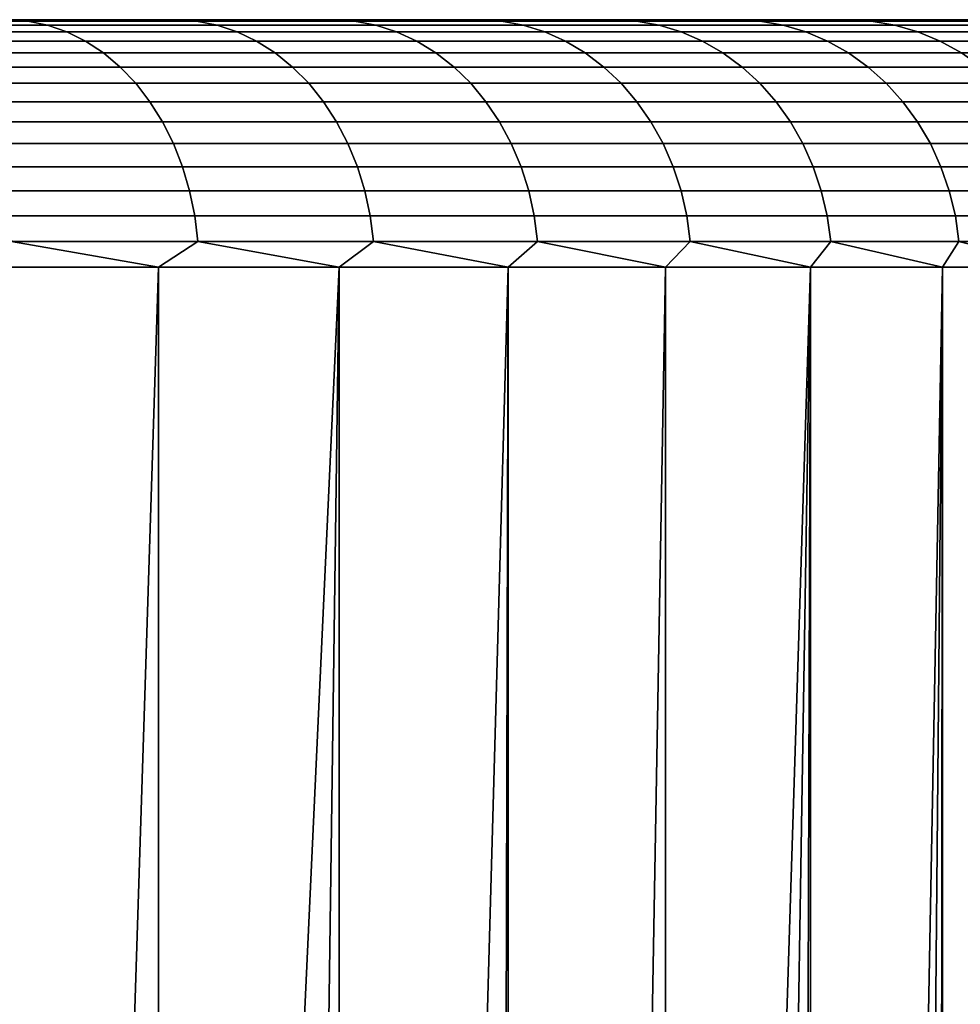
# Model space of a CAD drawing. Header units: metres. Extents: x -244 to 24, y -123 to 0.
# Tile 145 of 146: x 17.44 to 21.24, y -3.98 to 0. Entities that reach past the tile are written whole.
import ezdxf

# ---------------------------------------------------------------- set-up
doc = ezdxf.new("R2010")
doc.units = ezdxf.units.M
doc.layers.add('solid_10_231_103_000', color=7, linetype='CONTINUOUS')

msp = doc.modelspace()

# ---------------------------------------------------------------- linework, layer by layer
at = {"layer": 'solid_10_231_103_000'}
for points in [[(22.472092, 0, -1.120664), (-22.472095, 0, -1.120581), (-22.5, 0)], [(-22.472092, 0, 1.120664), (22.5, 0), (22.472092, 0, -1.120664), (-22.5, 0)], [(22.388384, 0, -2.23806), (-22.388397, 0, -2.237929), (-22.472095, 0, -1.120581), (22.472092, 0, -1.120664)], [(-22.472092, 0, 1.120664), (22.472095, 0, 1.120581), (22.5, 0)], [(-22.388384, 0, 2.23806), (22.388397, 0, 2.237929), (22.472095, 0, 1.120581), (-22.472092, 0, 1.120664)], [(22.248899, 0, -3.35201), (-22.248922, 0, -3.351865), (-22.388397, 0, -2.237929), (22.388384, 0, -2.23806)], [(-22.248899, 0, 3.35201), (22.248922, 0, 3.351865), (22.388397, 0, 2.237929), (-22.388384, 0, 2.23806)], [(22.054171, 0, -4.456761), (-22.054203, 0, -4.456601), (-22.248922, 0, -3.351865), (22.248899, 0, -3.35201)], [(-22.054171, 0, 4.456761), (22.054203, 0, 4.456601), (22.248922, 0, 3.351865), (-22.248899, 0, 3.35201)], [(21.804642, 0, -5.550444), (-21.804688, 0, -5.550268), (-22.054203, 0, -4.456601), (22.054171, 0, -4.456761)], [(-21.804642, 0, 5.550444), (21.804688, 0, 5.550268), (22.054203, 0, 4.456601), (-22.054171, 0, 4.456761)], [(21.500732, 0, -6.630823), (-21.500792, 0, -6.630632), (-21.804688, 0, -5.550268), (21.804642, 0, -5.550444)], [(-21.500732, 0, 6.630823), (21.500792, 0, 6.630632), (21.804688, 0, 5.550268), (-21.804642, 0, 5.550444)], [(21.14356, 0, -7.694097), (-21.143629, 0, -7.693903), (-21.500792, 0, -6.630632), (21.500732, 0, -6.630823)], [(-21.14356, 0, 7.694097), (21.143629, 0, 7.693903), (21.500792, 0, 6.630632), (-21.500732, 0, 6.630823)], [(20.733658, 0, -8.73873), (-20.733736, 0, -8.738544), (-21.143629, 0, -7.693903), (21.14356, 0, -7.694097)], [(-20.733658, 0, 8.73873), (20.733736, 0, 8.738544), (21.143629, 0, 7.693903), (-21.14356, 0, 7.694097)], [(20.272249, 0, -9.761401), (-20.272335, 0, -9.761222), (-20.733736, 0, -8.738544), (20.733658, 0, -8.73873)], [(-20.272249, 0, 9.761401), (20.272335, 0, 9.761222), (20.733736, 0, 8.738544), (-20.733658, 0, 8.73873)], [(19.760582, 0, -10.759602), (-19.760675, 0, -10.759429), (-20.272335, 0, -9.761222), (20.272249, 0, -9.761401)], [(-19.760582, 0, 10.759602), (19.760675, 0, 10.759429), (20.272335, 0, 9.761222), (-20.272249, 0, 9.761401)], [(19.199461, 0, -11.731596), (-19.199562, 0, -11.731429), (-19.760675, 0, -10.759429), (19.760582, 0, -10.759602)], [(-19.199461, 0, 11.731596), (19.199562, 0, 11.731429), (19.760675, 0, 10.759429), (-19.760582, 0, 10.759602)], [(18.590912, 0, -12.673873), (-18.591021, 0, -12.673712), (-19.199562, 0, -11.731429), (19.199461, 0, -11.731596)], [(-18.590912, 0, 12.673873), (18.591021, 0, 12.673712), (19.199562, 0, 11.731429), (-19.199461, 0, 11.731596)], [(17.936037, 0, -13.584866), (-17.936155, 0, -13.584708), (-18.591021, 0, -12.673712), (18.590912, 0, -12.673873)], [(-17.936037, 0, 13.584866), (17.936155, 0, 13.584708), (18.591021, 0, 12.673712), (-18.590912, 0, 12.673873)], [(17.236383, 0, -14.462238), (-17.236509, 0, -14.462088), (-17.936155, 0, -13.584708), (17.936037, 0, -13.584866)], [(-17.236383, 0, 14.462238), (17.236509, 0, 14.462088), (17.936155, 0, 13.584708), (-17.936037, 0, 13.584866)], [(17.473537, -0.005478, -14.340161), (16.74885, -0.005478, -15.180273), (17.236383, 0, -14.462238)], [(16.74885, -0.005478, 15.180273), (17.473537, -0.005478, 14.340161), (17.236509, 0, 14.462088)], [(17.473537, -0.005478, -14.340161), (17.236383, 0, -14.462238), (17.936037, 0, -13.584866)], [(17.473537, -0.005478, 14.340161), (17.936155, 0, 13.584708), (17.236509, 0, 14.462088)], [(18.156128, -0.005478, -13.465502), (17.473537, -0.005478, -14.340161), (17.936037, 0, -13.584866)], [(17.473537, -0.005478, 14.340161), (18.156128, -0.005478, 13.465502), (17.936155, 0, 13.584708)], [(18.156128, -0.005478, -13.465502), (17.936037, 0, -13.584866), (18.590912, 0, -12.673873)], [(18.156128, -0.005478, 13.465502), (18.591021, 0, 12.673712), (17.936155, 0, 13.584708)], [(18.794979, -0.005478, -12.558403), (18.156128, -0.005478, -13.465502), (18.590912, 0, -12.673873)], [(18.156128, -0.005478, 13.465502), (18.794979, -0.005478, 12.558403), (18.591021, 0, 12.673712)], [(18.794979, -0.005478, -12.558403), (18.590912, 0, -12.673873), (19.199461, 0, -11.731596)], [(18.794979, -0.005478, 12.558403), (19.199562, 0, 11.731429), (18.591021, 0, 12.673712)], [(19.388552, -0.005478, -11.62105), (18.794979, -0.005478, -12.558403), (19.199461, 0, -11.731596)], [(18.794979, -0.005478, 12.558403), (19.388552, -0.005478, 11.62105), (19.199562, 0, 11.731429)], [(19.388552, -0.005478, -11.62105), (19.199461, 0, -11.731596), (19.760582, 0, -10.759602)], [(19.388552, -0.005478, 11.62105), (19.760675, 0, 10.759429), (19.199562, 0, 11.731429)], [(19.935415, -0.005478, -10.655701), (19.388552, -0.005478, -11.62105), (19.760582, 0, -10.759602)], [(19.388552, -0.005478, 11.62105), (19.935415, -0.005478, 10.655701), (19.760675, 0, 10.759429)], [(19.935415, -0.005478, -10.655701), (19.760582, 0, -10.759602), (20.272249, 0, -9.761401)], [(19.935415, -0.005478, 10.655701), (20.272335, 0, 9.761222), (19.760675, 0, 10.759429)], [(20.434252, -0.005478, -9.664681), (19.935415, -0.005478, -10.655701), (20.272249, 0, -9.761401)], [(19.935415, -0.005478, 10.655701), (20.434252, -0.005478, 9.664681), (20.272335, 0, 9.761222)], [(20.434252, -0.005478, -9.664681), (20.272249, 0, -9.761401), (20.733658, 0, -8.73873)], [(20.434252, -0.005478, 9.664681), (20.733736, 0, 8.738544), (20.272335, 0, 9.761222)], [(20.883862, -0.005478, -8.650378), (20.434252, -0.005478, -9.664681), (20.733658, 0, -8.73873)], [(20.434252, -0.005478, 9.664681), (20.883862, -0.005478, 8.650378), (20.733736, 0, 8.738544)], [(20.883862, -0.005478, -8.650378), (20.733658, 0, -8.73873), (21.14356, 0, -7.694097)], [(20.883862, -0.005478, 8.650378), (21.143629, 0, 7.693903), (20.733736, 0, 8.738544)], [(21.283159, -0.005478, -7.615236), (20.883862, -0.005478, -8.650378), (21.14356, 0, -7.694097)], [(20.883862, -0.005478, 8.650378), (21.283159, -0.005478, 7.615236), (21.143629, 0, 7.693903)], [(21.283159, -0.005478, -7.615236), (21.14356, 0, -7.694097), (21.500732, 0, -6.630823)], [(21.283159, -0.005478, 7.615236), (21.500792, 0, 6.630632), (21.143629, 0, 7.693903)], [(17.553532, -0.021874, -14.405811), (16.825529, -0.021874, -15.24977), (16.74885, -0.005478, -15.180273), (17.473537, -0.005478, -14.340161)], [(16.825529, -0.021874, 15.24977), (17.553532, -0.021874, 14.405811), (17.473537, -0.005478, 14.340161), (16.74885, -0.005478, 15.180273)], [(17.631763, -0.049008, -14.470014), (16.900515, -0.049008, -15.317734), (16.825529, -0.021874, -15.24977), (17.553532, -0.021874, -14.405811)], [(16.900515, -0.049008, 15.317734), (17.631763, -0.049008, 14.470014), (17.553532, -0.021874, 14.405811), (16.825529, -0.021874, 15.24977)], [(18.239248, -0.021874, -13.527148), (17.553532, -0.021874, -14.405811), (17.473537, -0.005478, -14.340161), (18.156128, -0.005478, -13.465502)], [(17.553532, -0.021874, 14.405811), (18.239248, -0.021874, 13.527148), (18.156128, -0.005478, 13.465502), (17.473537, -0.005478, 14.340161)], [(18.320534, -0.049008, -13.587434), (17.631763, -0.049008, -14.470014), (17.553532, -0.021874, -14.405811), (18.239248, -0.021874, -13.527148)], [(17.631763, -0.049008, 14.470014), (18.320534, -0.049008, 13.587434), (18.239248, -0.021874, 13.527148), (17.553532, -0.021874, 14.405811)], [(18.881023, -0.021874, -12.615896), (18.239248, -0.021874, -13.527148), (18.156128, -0.005478, -13.465502), (18.794979, -0.005478, -12.558403)], [(18.239248, -0.021874, 13.527148), (18.881023, -0.021874, 12.615896), (18.794979, -0.005478, 12.558403), (18.156128, -0.005478, 13.465502)], [(18.96517, -0.049008, -12.672122), (18.320534, -0.049008, -13.587434), (18.239248, -0.021874, -13.527148), (18.881023, -0.021874, -12.615896)], [(18.320534, -0.049008, 13.587434), (18.96517, -0.049008, 12.672122), (18.881023, -0.021874, 12.615896), (18.239248, -0.021874, 13.527148)], [(19.477314, -0.021874, -11.674253), (18.881023, -0.021874, -12.615896), (18.794979, -0.005478, -12.558403), (19.388552, -0.005478, -11.62105)], [(18.881023, -0.021874, 12.615896), (19.477314, -0.021874, 11.674253), (19.388552, -0.005478, 11.62105), (18.794979, -0.005478, 12.558403)], [(19.564117, -0.049008, -11.72628), (18.96517, -0.049008, -12.672122), (18.881023, -0.021874, -12.615896), (19.477314, -0.021874, -11.674253)], [(18.96517, -0.049008, 12.672122), (19.564117, -0.049008, 11.72628), (19.477314, -0.021874, 11.674253), (18.881023, -0.021874, 12.615896)], [(20.02668, -0.021874, -10.704484), (19.477314, -0.021874, -11.674253), (19.388552, -0.005478, -11.62105), (19.935415, -0.005478, -10.655701)], [(19.477314, -0.021874, 11.674253), (20.02668, -0.021874, 10.704484), (19.935415, -0.005478, 10.655701), (19.388552, -0.005478, 11.62105)], [(20.115932, -0.049008, -10.75219), (19.564117, -0.049008, -11.72628), (19.477314, -0.021874, -11.674253), (20.02668, -0.021874, -10.704484)], [(19.564117, -0.049008, 11.72628), (20.115932, -0.049008, 10.75219), (20.02668, -0.021874, 10.704484), (19.477314, -0.021874, 11.674253)], [(20.527802, -0.021874, -9.708927), (20.02668, -0.021874, -10.704484), (19.935415, -0.005478, -10.655701), (20.434252, -0.005478, -9.664681)], [(20.02668, -0.021874, 10.704484), (20.527802, -0.021874, 9.708927), (20.434252, -0.005478, 9.664681), (19.935415, -0.005478, 10.655701)], [(20.619287, -0.049008, -9.752196), (20.115932, -0.049008, -10.75219), (20.02668, -0.021874, -10.704484), (20.527802, -0.021874, -9.708927)], [(20.115932, -0.049008, 10.75219), (20.619287, -0.049008, 9.752196), (20.527802, -0.021874, 9.708927), (20.02668, -0.021874, 10.704484)], [(20.979469, -0.021874, -8.689981), (20.527802, -0.021874, -9.708927), (20.434252, -0.005478, -9.664681), (20.883862, -0.005478, -8.650378)], [(20.527802, -0.021874, 9.708927), (20.979469, -0.021874, 8.689981), (20.883862, -0.005478, 8.650378), (20.434252, -0.005478, 9.664681)], [(21.072968, -0.049008, -8.728709), (20.619287, -0.049008, -9.752196), (20.527802, -0.021874, -9.708927), (20.979469, -0.021874, -8.689981)], [(20.619287, -0.049008, 9.752196), (21.072968, -0.049008, 8.728709), (20.979469, -0.021874, 8.689981), (20.527802, -0.021874, 9.708927)], [(21.380596, -0.021874, -7.6501), (20.979469, -0.021874, -8.689981), (20.883862, -0.005478, -8.650378), (21.283159, -0.005478, -7.615236)], [(20.979469, -0.021874, 8.689981), (21.380596, -0.021874, 7.6501), (21.283159, -0.005478, 7.615236), (20.883862, -0.005478, 8.650378)], [(21.475882, -0.049008, -7.684194), (21.072968, -0.049008, -8.728709), (20.979469, -0.021874, -8.689981), (21.380596, -0.021874, -7.6501)], [(21.072968, -0.049008, 8.728709), (21.475882, -0.049008, 7.684194), (21.380596, -0.021874, 7.6501), (20.979469, -0.021874, 8.689981)], [(17.707369, -0.086582, -14.532062), (16.972984, -0.086582, -15.383417), (16.900515, -0.049008, -15.317734), (17.631763, -0.049008, -14.470014)], [(16.972984, -0.086582, 15.383417), (17.707369, -0.086582, 14.532062), (17.631763, -0.049008, 14.470014), (16.900515, -0.049008, 15.317734)], [(18.399094, -0.086582, -13.645698), (17.707369, -0.086582, -14.532062), (17.631763, -0.049008, -14.470014), (18.320534, -0.049008, -13.587434)], [(17.707369, -0.086582, 14.532062), (18.399094, -0.086582, 13.645698), (18.320534, -0.049008, 13.587434), (17.631763, -0.049008, 14.470014)], [(19.046494, -0.086582, -12.72646), (18.399094, -0.086582, -13.645698), (18.320534, -0.049008, -13.587434), (18.96517, -0.049008, -12.672122)], [(18.399094, -0.086582, 13.645698), (19.046494, -0.086582, 12.72646), (18.96517, -0.049008, 12.672122), (18.320534, -0.049008, 13.587434)], [(19.64801, -0.086582, -11.776564), (19.046494, -0.086582, -12.72646), (18.96517, -0.049008, -12.672122), (19.564117, -0.049008, -11.72628)], [(19.046494, -0.086582, 12.72646), (19.64801, -0.086582, 11.776564), (19.564117, -0.049008, 11.72628), (18.96517, -0.049008, 12.672122)], [(20.20219, -0.086582, -10.798296), (19.64801, -0.086582, -11.776564), (19.564117, -0.049008, -11.72628), (20.115932, -0.049008, -10.75219)], [(19.64801, -0.086582, 11.776564), (20.20219, -0.086582, 10.798296), (20.115932, -0.049008, 10.75219), (19.564117, -0.049008, 11.72628)], [(20.707705, -0.086582, -9.794015), (20.20219, -0.086582, -10.798296), (20.115932, -0.049008, -10.75219), (20.619287, -0.049008, -9.752196)], [(20.20219, -0.086582, 10.798296), (20.707705, -0.086582, 9.794015), (20.619287, -0.049008, 9.752196), (20.115932, -0.049008, 10.75219)], [(21.16333, -0.086582, -8.766138), (20.707705, -0.086582, -9.794015), (20.619287, -0.049008, -9.752196), (21.072968, -0.049008, -8.728709)], [(20.707705, -0.086582, 9.794015), (21.16333, -0.086582, 8.766138), (21.072968, -0.049008, 8.728709), (20.619287, -0.049008, 9.752196)], [(21.567972, -0.086582, -7.717144), (21.16333, -0.086582, -8.766138), (21.072968, -0.049008, -8.728709), (21.475882, -0.049008, -7.684194)], [(21.16333, -0.086582, 8.766138), (21.567972, -0.086582, 7.717144), (21.475882, -0.049008, 7.684194), (21.072968, -0.049008, 8.728709)], [(17.77952, -0.134184, -14.591275), (17.042145, -0.134184, -15.446099), (16.972984, -0.086582, -15.383417), (17.707369, -0.086582, -14.532062)], [(17.042145, -0.134184, 15.446099), (17.77952, -0.134184, 14.591275), (17.707369, -0.086582, 14.532062), (16.972984, -0.086582, 15.383417)], [(18.474064, -0.134184, -13.7013), (17.77952, -0.134184, -14.591275), (17.707369, -0.086582, -14.532062), (18.399094, -0.086582, -13.645698)], [(17.77952, -0.134184, 14.591275), (18.474064, -0.134184, 13.7013), (18.399094, -0.086582, 13.645698), (17.707369, -0.086582, 14.532062)], [(19.124104, -0.134184, -12.778316), (18.474064, -0.134184, -13.7013), (18.399094, -0.086582, -13.645698), (19.046494, -0.086582, -12.72646)], [(18.474064, -0.134184, 13.7013), (19.124104, -0.134184, 12.778316), (19.046494, -0.086582, 12.72646), (18.399094, -0.086582, 13.645698)], [(19.728069, -0.134184, -11.82455), (19.124104, -0.134184, -12.778316), (19.046494, -0.086582, -12.72646), (19.64801, -0.086582, -11.776564)], [(19.124104, -0.134184, 12.778316), (19.728069, -0.134184, 11.82455), (19.64801, -0.086582, 11.776564), (19.046494, -0.086582, 12.72646)], [(20.28451, -0.134184, -10.842296), (19.728069, -0.134184, -11.82455), (19.64801, -0.086582, -11.776564), (20.20219, -0.086582, -10.798296)], [(19.728069, -0.134184, 11.82455), (20.28451, -0.134184, 10.842296), (20.20219, -0.086582, 10.798296), (19.64801, -0.086582, 11.776564)], [(20.792082, -0.134184, -9.833922), (20.28451, -0.134184, -10.842296), (20.20219, -0.086582, -10.798296), (20.707705, -0.086582, -9.794015)], [(20.28451, -0.134184, 10.842296), (20.792082, -0.134184, 9.833922), (20.707705, -0.086582, 9.794015), (20.20219, -0.086582, 10.798296)], [(21.249565, -0.134184, -8.801858), (20.792082, -0.134184, -9.833922), (20.707705, -0.086582, -9.794015), (21.16333, -0.086582, -8.766138)], [(20.792082, -0.134184, 9.833922), (21.249565, -0.134184, 8.801858), (21.16333, -0.086582, 8.766138), (20.707705, -0.086582, 9.794015)], [(21.655855, -0.134184, -7.748589), (21.249565, -0.134184, -8.801858), (21.16333, -0.086582, -8.766138), (21.567972, -0.086582, -7.717144)], [(21.249565, -0.134184, 8.801858), (21.655855, -0.134184, 7.748589), (21.567972, -0.086582, 7.717144), (21.16333, -0.086582, 8.766138)], [(17.847427, -0.191291, -14.647004), (17.107235, -0.191291, -15.505094), (17.042145, -0.134184, -15.446099), (17.77952, -0.134184, -14.591275)], [(17.107235, -0.191291, 15.505094), (17.847427, -0.191291, 14.647004), (17.77952, -0.134184, 14.591275), (17.042145, -0.134184, 15.446099)], [(18.544622, -0.191291, -13.75363), (17.847427, -0.191291, -14.647004), (17.77952, -0.134184, -14.591275), (18.474064, -0.134184, -13.7013)], [(17.847427, -0.191291, 14.647004), (18.544622, -0.191291, 13.75363), (18.474064, -0.134184, 13.7013), (17.77952, -0.134184, 14.591275)], [(19.197144, -0.191291, -12.827122), (18.544622, -0.191291, -13.75363), (18.474064, -0.134184, -13.7013), (19.124104, -0.134184, -12.778316)], [(18.544622, -0.191291, 13.75363), (19.197144, -0.191291, 12.827122), (19.124104, -0.134184, 12.778316), (18.474064, -0.134184, 13.7013)], [(19.803417, -0.191291, -11.869712), (19.197144, -0.191291, -12.827122), (19.124104, -0.134184, -12.778316), (19.728069, -0.134184, -11.82455)], [(19.197144, -0.191291, 12.827122), (19.803417, -0.191291, 11.869712), (19.728069, -0.134184, 11.82455), (19.124104, -0.134184, 12.778316)], [(20.361982, -0.191291, -10.883706), (19.803417, -0.191291, -11.869712), (19.728069, -0.134184, -11.82455), (20.28451, -0.134184, -10.842296)], [(19.803417, -0.191291, 11.869712), (20.361982, -0.191291, 10.883706), (20.28451, -0.134184, 10.842296), (19.728069, -0.134184, 11.82455)], [(20.871494, -0.191291, -9.871481), (20.361982, -0.191291, -10.883706), (20.28451, -0.134184, -10.842296), (20.792082, -0.134184, -9.833922)], [(20.361982, -0.191291, 10.883706), (20.871494, -0.191291, 9.871481), (20.792082, -0.134184, 9.833922), (20.28451, -0.134184, 10.842296)], [(21.330723, -0.191291, -8.835475), (20.871494, -0.191291, -9.871481), (20.792082, -0.134184, -9.833922), (21.249565, -0.134184, -8.801858)], [(20.871494, -0.191291, 9.871481), (21.330723, -0.191291, 8.835475), (21.249565, -0.134184, 8.801858), (20.792082, -0.134184, 9.833922)], [(17.910341, -0.257276, -14.698637), (17.16754, -0.257276, -15.559751), (17.107235, -0.191291, -15.505094), (17.847427, -0.191291, -14.647004)], [(17.16754, -0.257276, 15.559751), (17.910341, -0.257276, 14.698637), (17.847427, -0.191291, 14.647004), (17.107235, -0.191291, 15.505094)], [(18.609995, -0.257276, -13.802114), (17.910341, -0.257276, -14.698637), (17.847427, -0.191291, -14.647004), (18.544622, -0.191291, -13.75363)], [(17.910341, -0.257276, 14.698637), (18.609995, -0.257276, 13.802114), (18.544622, -0.191291, 13.75363), (17.847427, -0.191291, 14.647004)], [(19.264816, -0.257276, -12.872338), (18.609995, -0.257276, -13.802114), (18.544622, -0.191291, -13.75363), (19.197144, -0.191291, -12.827122)], [(18.609995, -0.257276, 13.802114), (19.264816, -0.257276, 12.872338), (19.197144, -0.191291, 12.827122), (18.544622, -0.191291, 13.75363)], [(19.873226, -0.257276, -11.911553), (19.264816, -0.257276, -12.872338), (19.197144, -0.191291, -12.827122), (19.803417, -0.191291, -11.869712)], [(19.264816, -0.257276, 12.872338), (19.873226, -0.257276, 11.911553), (19.803417, -0.191291, 11.869712), (19.197144, -0.191291, 12.827122)], [(20.43376, -0.257276, -10.922072), (19.873226, -0.257276, -11.911553), (19.803417, -0.191291, -11.869712), (20.361982, -0.191291, -10.883706)], [(19.873226, -0.257276, 11.911553), (20.43376, -0.257276, 10.922072), (20.361982, -0.191291, 10.883706), (19.803417, -0.191291, 11.869712)], [(20.945068, -0.257276, -9.90628), (20.43376, -0.257276, -10.922072), (20.361982, -0.191291, -10.883706), (20.871494, -0.191291, -9.871481)], [(20.43376, -0.257276, 10.922072), (20.945068, -0.257276, 9.90628), (20.871494, -0.191291, 9.871481), (20.361982, -0.191291, 10.883706)], [(21.405916, -0.257276, -8.866621), (20.945068, -0.257276, -9.90628), (20.871494, -0.191291, -9.871481), (21.330723, -0.191291, -8.835475)], [(20.945068, -0.257276, 9.90628), (21.405916, -0.257276, 8.866621), (21.330723, -0.191291, 8.835475), (20.871494, -0.191291, 9.871481)], [(17.967573, -0.331414, -14.745606), (17.222397, -0.331414, -15.609471), (17.16754, -0.257276, -15.559751), (17.910341, -0.257276, -14.698637)], [(17.222397, -0.331414, 15.609471), (17.967573, -0.331414, 14.745606), (17.910341, -0.257276, 14.698637), (17.16754, -0.257276, 15.559751)], [(18.669462, -0.331414, -13.846217), (17.967573, -0.331414, -14.745606), (17.910341, -0.257276, -14.698637), (18.609995, -0.257276, -13.802114)], [(17.967573, -0.331414, 14.745606), (18.669462, -0.331414, 13.846217), (18.609995, -0.257276, 13.802114), (17.910341, -0.257276, 14.698637)], [(19.326376, -0.331414, -12.913472), (18.669462, -0.331414, -13.846217), (18.609995, -0.257276, -13.802114), (19.264816, -0.257276, -12.872338)], [(18.669462, -0.331414, 13.846217), (19.326376, -0.331414, 12.913472), (19.264816, -0.257276, 12.872338), (18.609995, -0.257276, 13.802114)], [(19.936731, -0.331414, -11.949616), (19.326376, -0.331414, -12.913472), (19.264816, -0.257276, -12.872338), (19.873226, -0.257276, -11.911553)], [(19.326376, -0.331414, 12.913472), (19.936731, -0.331414, 11.949616), (19.873226, -0.257276, 11.911553), (19.264816, -0.257276, 12.872338)], [(20.499056, -0.331414, -10.956974), (19.936731, -0.331414, -11.949616), (19.873226, -0.257276, -11.911553), (20.43376, -0.257276, -10.922072)], [(19.936731, -0.331414, 11.949616), (20.499056, -0.331414, 10.956974), (20.43376, -0.257276, 10.922072), (19.873226, -0.257276, 11.911553)], [(21.011997, -0.331414, -9.937935), (20.499056, -0.331414, -10.956974), (20.43376, -0.257276, -10.922072), (20.945068, -0.257276, -9.90628)], [(20.499056, -0.331414, 10.956974), (21.011997, -0.331414, 9.937935), (20.945068, -0.257276, 9.90628), (20.43376, -0.257276, 10.922072)], [(21.474319, -0.331414, -8.894954), (21.011997, -0.331414, -9.937935), (20.945068, -0.257276, -9.90628), (21.405916, -0.257276, -8.866621)], [(21.011997, -0.331414, 9.937935), (21.474319, -0.331414, 8.894954), (21.405916, -0.257276, 8.866621), (20.945068, -0.257276, 9.90628)], [(18.018494, -0.412893, -14.787396), (17.271208, -0.412893, -15.653709), (17.222397, -0.331414, -15.609471), (17.967573, -0.331414, -14.745606)], [(17.271208, -0.412893, 15.653709), (18.018494, -0.412893, 14.787396), (17.967573, -0.331414, 14.745606), (17.222397, -0.331414, 15.609471)], [(18.722374, -0.412893, -13.885458), (18.018494, -0.412893, -14.787396), (17.967573, -0.331414, -14.745606), (18.669462, -0.331414, -13.846217)], [(18.018494, -0.412893, 14.787396), (18.722374, -0.412893, 13.885458), (18.669462, -0.331414, 13.846217), (17.967573, -0.331414, 14.745606)], [(19.381149, -0.412893, -12.950069), (18.722374, -0.412893, -13.885458), (18.669462, -0.331414, -13.846217), (19.326376, -0.331414, -12.913472)], [(18.722374, -0.412893, 13.885458), (19.381149, -0.412893, 12.950069), (19.326376, -0.331414, 12.913472), (18.669462, -0.331414, 13.846217)], [(19.993233, -0.412893, -11.983482), (19.381149, -0.412893, -12.950069), (19.326376, -0.331414, -12.913472), (19.936731, -0.331414, -11.949616)], [(19.381149, -0.412893, 12.950069), (19.993233, -0.412893, 11.983482), (19.936731, -0.331414, 11.949616), (19.326376, -0.331414, 12.913472)], [(20.557152, -0.412893, -10.988027), (19.993233, -0.412893, -11.983482), (19.936731, -0.331414, -11.949616), (20.499056, -0.331414, -10.956974)], [(19.993233, -0.412893, 11.983482), (20.557152, -0.412893, 10.988027), (20.499056, -0.331414, 10.956974), (19.936731, -0.331414, 11.949616)], [(21.071547, -0.412893, -9.9661), (20.557152, -0.412893, -10.988027), (20.499056, -0.331414, -10.956974), (21.011997, -0.331414, -9.937935)], [(20.557152, -0.412893, 10.988027), (21.071547, -0.412893, 9.9661), (21.011997, -0.331414, 9.937935), (20.499056, -0.331414, 10.956974)], [(21.535179, -0.412893, -8.920163), (21.071547, -0.412893, -9.9661), (21.011997, -0.331414, -9.937935), (21.474319, -0.331414, -8.894954)], [(21.071547, -0.412893, 9.9661), (21.535179, -0.412893, 8.920163), (21.474319, -0.331414, 8.894954), (21.011997, -0.331414, 9.937935)], [(18.062546, -0.500816, -14.823548), (17.313431, -0.500816, -15.691979), (17.271208, -0.412893, -15.653709), (18.018494, -0.412893, -14.787396)], [(17.313431, -0.500816, 15.691979), (18.062546, -0.500816, 14.823548), (18.018494, -0.412893, 14.787396), (17.271208, -0.412893, 15.653709)], [(18.768147, -0.500816, -13.919406), (18.062546, -0.500816, -14.823548), (18.018494, -0.412893, -14.787396), (18.722374, -0.412893, -13.885458)], [(18.062546, -0.500816, 14.823548), (18.768147, -0.500816, 13.919406), (18.722374, -0.412893, 13.885458), (18.018494, -0.412893, 14.787396)], [(19.428532, -0.500816, -12.98173), (18.768147, -0.500816, -13.919406), (18.722374, -0.412893, -13.885458), (19.381149, -0.412893, -12.950069)], [(18.768147, -0.500816, 13.919406), (19.428532, -0.500816, 12.98173), (19.381149, -0.412893, 12.950069), (18.722374, -0.412893, 13.885458)], [(20.042112, -0.500816, -12.01278), (19.428532, -0.500816, -12.98173), (19.381149, -0.412893, -12.950069), (19.993233, -0.412893, -11.983482)], [(19.428532, -0.500816, 12.98173), (20.042112, -0.500816, 12.01278), (19.993233, -0.412893, 11.983482), (19.381149, -0.412893, 12.950069)], [(20.60741, -0.500816, -11.01489), (20.042112, -0.500816, -12.01278), (19.993233, -0.412893, -11.983482), (20.557152, -0.412893, -10.988027)], [(20.042112, -0.500816, 12.01278), (20.60741, -0.500816, 11.01489), (20.557152, -0.412893, 10.988027), (19.993233, -0.412893, 11.983482)], [(21.123062, -0.500816, -9.990464), (20.60741, -0.500816, -11.01489), (20.557152, -0.412893, -10.988027), (21.071547, -0.412893, -9.9661)], [(20.60741, -0.500816, 11.01489), (21.123062, -0.500816, 9.990464), (21.071547, -0.412893, 9.9661), (20.557152, -0.412893, 10.988027)], [(21.587828, -0.500816, -8.941971), (21.123062, -0.500816, -9.990464), (21.071547, -0.412893, -9.9661), (21.535179, -0.412893, -8.920163)], [(21.123062, -0.500816, 9.990464), (21.587828, -0.500816, 8.941971), (21.535179, -0.412893, 8.920163), (21.071547, -0.412893, 9.9661)], [(18.099245, -0.59422, -14.853666), (17.348608, -0.59422, -15.723862), (17.313431, -0.500816, -15.691979), (18.062546, -0.500816, -14.823548)], [(17.348608, -0.59422, 15.723862), (18.099245, -0.59422, 14.853666), (18.062546, -0.500816, 14.823548), (17.313431, -0.500816, 15.691979)], [(18.806278, -0.59422, -13.947686), (18.099245, -0.59422, -14.853666), (18.062546, -0.500816, -14.823548), (18.768147, -0.500816, -13.919406)], [(18.099245, -0.59422, 14.853666), (18.806278, -0.59422, 13.947686), (18.768147, -0.500816, 13.919406), (18.062546, -0.500816, 14.823548)], [(19.468006, -0.59422, -13.008105), (18.806278, -0.59422, -13.947686), (18.768147, -0.500816, -13.919406), (19.428532, -0.500816, -12.98173)], [(18.806278, -0.59422, 13.947686), (19.468006, -0.59422, 13.008105), (19.428532, -0.500816, 12.98173), (18.768147, -0.500816, 13.919406)], [(20.082832, -0.59422, -12.037187), (19.468006, -0.59422, -13.008105), (19.428532, -0.500816, -12.98173), (20.042112, -0.500816, -12.01278)], [(19.468006, -0.59422, 13.008105), (20.082832, -0.59422, 12.037187), (20.042112, -0.500816, 12.01278), (19.428532, -0.500816, 12.98173)], [(20.649279, -0.59422, -11.03727), (20.082832, -0.59422, -12.037187), (20.042112, -0.500816, -12.01278), (20.60741, -0.500816, -11.01489)], [(20.082832, -0.59422, 12.037187), (20.649279, -0.59422, 11.03727), (20.60741, -0.500816, 11.01489), (20.042112, -0.500816, 12.01278)], [(21.165979, -0.59422, -10.010762), (20.649279, -0.59422, -11.03727), (20.60741, -0.500816, -11.01489), (21.123062, -0.500816, -9.990464)], [(20.649279, -0.59422, 11.03727), (21.165979, -0.59422, 10.010762), (21.123062, -0.500816, 9.990464), (20.60741, -0.500816, 11.01489)], [(21.631689, -0.59422, -8.960138), (21.165979, -0.59422, -10.010762), (21.123062, -0.500816, -9.990464), (21.587828, -0.500816, -8.941971)], [(21.165979, -0.59422, 10.010762), (21.631689, -0.59422, 8.960138), (21.587828, -0.500816, 8.941971), (21.123062, -0.500816, 9.990464)], [(18.128187, -0.692079, -14.877419), (17.37635, -0.692079, -15.749005), (17.348608, -0.59422, -15.723862), (18.099245, -0.59422, -14.853666)], [(17.37635, -0.692079, 15.749005), (18.128187, -0.692079, 14.877419), (18.099245, -0.59422, 14.853666), (17.348608, -0.59422, 15.723862)], [(18.836351, -0.692079, -13.96999), (18.128187, -0.692079, -14.877419), (18.099245, -0.59422, -14.853666), (18.806278, -0.59422, -13.947686)], [(18.128187, -0.692079, 14.877419), (18.836351, -0.692079, 13.96999), (18.806278, -0.59422, 13.947686), (18.099245, -0.59422, 14.853666)], [(19.499136, -0.692079, -13.028906), (18.836351, -0.692079, -13.96999), (18.806278, -0.59422, -13.947686), (19.468006, -0.59422, -13.008105)], [(18.836351, -0.692079, 13.96999), (19.499136, -0.692079, 13.028906), (19.468006, -0.59422, 13.008105), (18.806278, -0.59422, 13.947686)], [(20.114946, -0.692079, -12.056436), (19.499136, -0.692079, -13.028906), (19.468006, -0.59422, -13.008105), (20.082832, -0.59422, -12.037187)], [(19.499136, -0.692079, 13.028906), (20.114946, -0.692079, 12.056436), (20.082832, -0.59422, 12.037187), (19.468006, -0.59422, 13.008105)], [(20.682299, -0.692079, -11.054919), (20.114946, -0.692079, -12.056436), (20.082832, -0.59422, -12.037187), (20.649279, -0.59422, -11.03727)], [(20.114946, -0.692079, 12.056436), (20.682299, -0.692079, 11.054919), (20.649279, -0.59422, 11.03727), (20.082832, -0.59422, 12.037187)], [(21.199825, -0.692079, -10.026771), (20.682299, -0.692079, -11.054919), (20.649279, -0.59422, -11.03727), (21.165979, -0.59422, -10.010762)], [(20.682299, -0.692079, 11.054919), (21.199825, -0.692079, 10.026771), (21.165979, -0.59422, 10.010762), (20.649279, -0.59422, 11.03727)], [(21.666279, -0.692079, -8.974466), (21.199825, -0.692079, -10.026771), (21.165979, -0.59422, -10.010762), (21.631689, -0.59422, -8.960138)], [(21.199825, -0.692079, 10.026771), (21.666279, -0.692079, 8.974466), (21.631689, -0.59422, 8.960138), (21.165979, -0.59422, 10.010762)], [(18.149055, -0.793318, -14.894545), (17.396353, -0.793318, -15.767136), (17.37635, -0.692079, -15.749005), (18.128187, -0.692079, -14.877419)], [(17.396353, -0.793318, 15.767136), (18.149055, -0.793318, 14.894545), (18.128187, -0.692079, 14.877419), (17.37635, -0.692079, 15.749005)], [(18.858034, -0.793318, -13.986072), (18.149055, -0.793318, -14.894545), (18.128187, -0.692079, -14.877419), (18.836351, -0.692079, -13.96999)], [(18.149055, -0.793318, 14.894545), (18.858034, -0.793318, 13.986072), (18.836351, -0.692079, 13.96999), (18.128187, -0.692079, 14.877419)], [(19.521584, -0.793318, -13.043904), (18.858034, -0.793318, -13.986072), (18.836351, -0.692079, -13.96999), (19.499136, -0.692079, -13.028906)], [(18.858034, -0.793318, 13.986072), (19.521584, -0.793318, 13.043904), (19.499136, -0.692079, 13.028906), (18.836351, -0.692079, 13.96999)], [(20.138102, -0.793318, -12.070314), (19.521584, -0.793318, -13.043904), (19.499136, -0.692079, -13.028906), (20.114946, -0.692079, -12.056436)], [(19.521584, -0.793318, 13.043904), (20.138102, -0.793318, 12.070314), (20.114946, -0.692079, 12.056436), (19.499136, -0.692079, 13.028906)], [(20.706108, -0.793318, -11.067645), (20.138102, -0.793318, -12.070314), (20.114946, -0.692079, -12.056436), (20.682299, -0.692079, -11.054919)], [(20.138102, -0.793318, 12.070314), (20.706108, -0.793318, 11.067645), (20.682299, -0.692079, 11.054919), (20.114946, -0.692079, 12.056436)], [(21.22423, -0.793318, -10.038313), (20.706108, -0.793318, -11.067645), (20.682299, -0.692079, -11.054919), (21.199825, -0.692079, -10.026771)], [(20.706108, -0.793318, 11.067645), (21.22423, -0.793318, 10.038313), (21.199825, -0.692079, 10.026771), (20.682299, -0.692079, 11.054919)], [(21.691221, -0.793318, -8.984797), (21.22423, -0.793318, -10.038313), (21.199825, -0.692079, -10.026771), (21.666279, -0.692079, -8.974466)], [(21.22423, -0.793318, 10.038313), (21.691221, -0.793318, 8.984797), (21.666279, -0.692079, 8.974466), (21.199825, -0.692079, 10.026771)], [(18.161621, -0.896826, -14.904857), (17.408398, -0.896826, -15.778051), (17.396353, -0.793318, -15.767136), (18.149055, -0.793318, -14.894545)], [(17.408398, -0.896826, 15.778051), (18.161621, -0.896826, 14.904857), (18.149055, -0.793318, 14.894545), (17.396353, -0.793318, 15.767136)], [(18.87109, -0.896826, -13.995754), (18.161621, -0.896826, -14.904857), (18.149055, -0.793318, -14.894545), (18.858034, -0.793318, -13.986072)], [(18.161621, -0.896826, 14.904857), (18.87109, -0.896826, 13.995754), (18.858034, -0.793318, 13.986072), (18.149055, -0.793318, 14.894545)], [(19.535099, -0.896826, -13.052936), (18.87109, -0.896826, -13.995754), (18.858034, -0.793318, -13.986072), (19.521584, -0.793318, -13.043904)], [(18.87109, -0.896826, 13.995754), (19.535099, -0.896826, 13.052936), (19.521584, -0.793318, 13.043904), (18.858034, -0.793318, 13.986072)], [(20.152044, -0.896826, -12.078671), (19.535099, -0.896826, -13.052936), (19.521584, -0.793318, -13.043904), (20.138102, -0.793318, -12.070314)], [(19.535099, -0.896826, 13.052936), (20.152044, -0.896826, 12.078671), (20.138102, -0.793318, 12.070314), (19.521584, -0.793318, 13.043904)], [(20.720444, -0.896826, -11.075308), (20.152044, -0.896826, -12.078671), (20.138102, -0.793318, -12.070314), (20.706108, -0.793318, -11.067645)], [(20.152044, -0.896826, 12.078671), (20.720444, -0.896826, 11.075308), (20.706108, -0.793318, 11.067645), (20.138102, -0.793318, 12.070314)], [(21.238924, -0.896826, -10.045263), (20.720444, -0.896826, -11.075308), (20.706108, -0.793318, -11.067645), (21.22423, -0.793318, -10.038313)], [(20.720444, -0.896826, 11.075308), (21.238924, -0.896826, 10.045263), (21.22423, -0.793318, 10.038313), (20.706108, -0.793318, 11.067645)], [(21.706238, -0.896826, -8.991018), (21.238924, -0.896826, -10.045263), (21.22423, -0.793318, -10.038313), (21.691221, -0.793318, -8.984797)], [(21.238924, -0.896826, 10.045263), (21.706238, -0.896826, 8.991018), (21.691221, -0.793318, 8.984797), (21.22423, -0.793318, 10.038313)], [(17.408398, -0.896826, 15.778051), (17.226717, -1, 15.984061), (18.002043, -1, 15.105511)], [(18.002045, -1, -15.105509), (17.226719, -1, -15.984059), (17.408398, -0.896826, -15.778051)], [(17.408398, -0.896826, 15.778051), (18.002043, -1, 15.105511), (18.161621, -0.896826, 14.904857)], [(18.002045, -1, -15.105509), (17.408398, -0.896826, -15.778051), (18.161621, -0.896826, -14.904857)], [(18.161621, -0.896826, 14.904857), (18.002043, -1, 15.105511), (18.732613, -1, 14.189405)], [(18.732615, -1, -14.189404), (18.002045, -1, -15.105509), (18.161621, -0.896826, -14.904857)], [(18.161621, -0.896826, 14.904857), (18.732613, -1, 14.189405), (18.87109, -0.896826, 13.995754)], [(18.732615, -1, -14.189404), (18.161621, -0.896826, -14.904857), (18.87109, -0.896826, -13.995754)], [(18.87109, -0.896826, 13.995754), (18.732613, -1, 14.189405), (19.416611, -1, 13.238023)], [(19.416611, -1, -13.238022), (18.732615, -1, -14.189404), (18.87109, -0.896826, -13.995754)], [(18.87109, -0.896826, 13.995754), (19.416611, -1, 13.238023), (19.535099, -0.896826, 13.052936)], [(19.416611, -1, -13.238022), (18.87109, -0.896826, -13.995754), (19.535099, -0.896826, -13.052936)], [(19.535099, -0.896826, 13.052936), (19.416611, -1, 13.238023), (20.052334, -1, 12.253729)], [(20.052336, -1, -12.253728), (19.416611, -1, -13.238022), (19.535099, -0.896826, -13.052936)], [(19.535099, -0.896826, 13.052936), (20.052334, -1, 12.253729), (20.152044, -0.896826, 12.078671)], [(20.052336, -1, -12.253728), (19.535099, -0.896826, -13.052936), (20.152044, -0.896826, -12.078671)], [(20.152044, -0.896826, 12.078671), (20.052334, -1, 12.253729), (20.638206, -1, 11.238971)], [(20.638206, -1, -11.23897), (20.052336, -1, -12.253728), (20.152044, -0.896826, -12.078671)], [(20.152044, -0.896826, 12.078671), (20.638206, -1, 11.238971), (20.720444, -0.896826, 11.075308)], [(20.638206, -1, -11.23897), (20.152044, -0.896826, -12.078671), (20.720444, -0.896826, -11.075308)], [(20.720444, -0.896826, 11.075308), (20.638206, -1, 11.238971), (21.172768, -1, 10.19627)], [(21.172768, -1, -10.196269), (20.638206, -1, -11.23897), (20.720444, -0.896826, -11.075308)], [(20.720444, -0.896826, 11.075308), (21.172768, -1, 10.19627), (21.238924, -0.896826, 10.045263)], [(21.172768, -1, -10.196269), (20.720444, -0.896826, -11.075308), (21.238924, -0.896826, -10.045263)], [(21.238924, -0.896826, 10.045263), (21.172768, -1, 10.19627), (21.65469, -1, 9.128221)], [(21.65469, -1, -9.128219), (21.172768, -1, -10.196269), (21.238924, -0.896826, -10.045263)], [(21.238924, -0.896826, 10.045263), (21.65469, -1, 9.128221), (21.706238, -0.896826, 8.991018)], [(21.65469, -1, -9.128219), (21.238924, -0.896826, -10.045263), (21.706238, -0.896826, -8.991018)], [(17.032434, -14.575491, -16.190929), (17.226719, -1, -15.984059), (18.002045, -1, -15.105509), (17.547546, -15.230155, -15.631173)], [(17.226732, -107, 15.984046), (18.002056, -107, 15.105494), (18.002043, -1, 15.105511), (17.226717, -1, 15.984061)], [(17.547546, -15.230155, -15.631173), (18.002045, -1, -15.105509), (18.732615, -1, -14.189404), (18.042191, -15.911482, -15.057535)], [(18.002056, -107, 15.105494), (18.732626, -107, 14.189387), (18.732613, -1, 14.189405), (18.002043, -1, 15.105511)], [(18.042191, -15.911482, -15.057535), (18.732615, -1, -14.189404), (18.518116, -16.622768, -14.46822)], [(18.518116, -16.622768, -14.46822), (18.732615, -1, -14.189404), (19.416611, -1, -13.238022), (18.960697, -17.342505, -13.883154)], [(18.732626, -107, 14.189387), (19.416624, -107, 13.238004), (19.416611, -1, 13.238023), (18.732613, -1, 14.189405)], [(18.960697, -17.342505, -13.883154), (19.416611, -1, -13.238022), (19.371523, -18.073204, -13.303912)], [(19.371523, -18.073204, -13.303912), (19.416611, -1, -13.238022), (20.052336, -1, -12.253728), (19.737839, -18.782816, -12.754127)], [(19.416624, -107, 13.238004), (20.052347, -107, 12.253708), (20.052334, -1, 12.253729), (19.416611, -1, 13.238023)], [(19.737839, -18.782816, -12.754127), (20.052336, -1, -12.253728), (20.638206, -1, -11.23897), (20.053812, -19.45286, -12.25131)], [(20.052347, -107, 12.253708), (20.638218, -107, 11.238949), (20.638206, -1, 11.238971), (20.052334, -1, 12.253729)], [(20.053812, -19.45286, -12.25131), (20.638206, -1, -11.23897), (20.331373, -20.09552, -11.78496)], [(20.331373, -20.09552, -11.78496), (20.638206, -1, -11.23897), (20.575775, -20.71261, -11.352862)], [(20.575775, -20.71261, -11.352862), (20.638206, -1, -11.23897), (21.172768, -1, -10.196269), (20.790697, -21.30658, -10.95431)], [(20.638218, -107, 11.238949), (21.172779, -107, 10.196246), (21.172768, -1, 10.19627), (20.638206, -1, 11.238971)], [(20.790697, -21.30658, -10.95431), (21.172768, -1, -10.196269), (20.981054, -21.882067, -10.585146)], [(20.981054, -21.882067, -10.585146), (21.172768, -1, -10.196269), (21.148201, -22.437744, -10.247126)], [(21.148201, -22.437744, -10.247126), (21.172768, -1, -10.196269), (21.65469, -1, -9.128219), (21.294672, -22.973783, -9.939163)], [(21.172779, -107, 10.196246), (21.654701, -107, 9.128193), (21.65469, -1, 9.128221), (21.172768, -1, 10.19627)]]:
    msp.add_3dface(points, dxfattribs=at)

doc.saveas('drawing.dxf')
